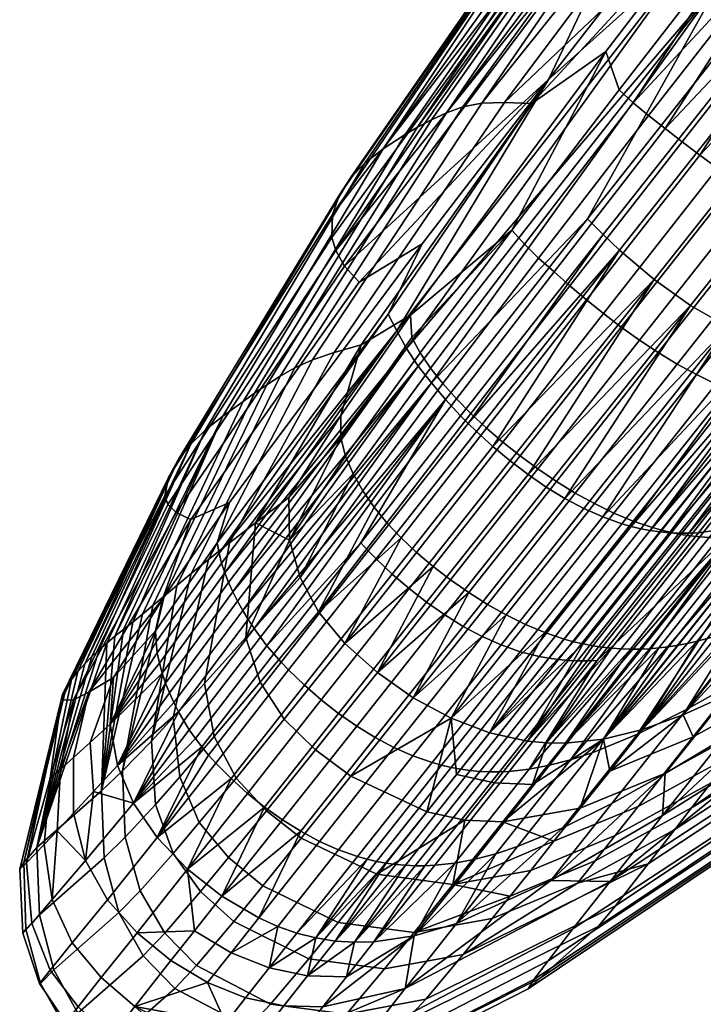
# Model space of a CAD drawing. Header units: millimetres. Extents: x -735 to 735, y -989 to 989.
# Tile 242 of 256: x -338 to -314, y 66 to 101. Entities that reach past the tile are written whole.
import ezdxf

# ---------------------------------------------------------------- set-up
doc = ezdxf.new("R2010")
doc.units = ezdxf.units.MM
doc.layers.add('sedak', color=7, linetype='Continuous')

msp = doc.modelspace()

# ---------------------------------------------------------------- meshes
at = {"layer": 'sedak'}
mesh = msp.add_polyface(dxfattribs=at)
corners = [(-302.883, 105.138, 1006.019), (-308.113, 98.551, 1007.747), (-309.425, 99.495, 1008.564), (-310.68, 100.553, 1009.799), (-299.772, 114.316, 1006.439), (-311.278, 101.111, 1010.582), (-311.853, 101.683, 1011.485), (-300.965, 115.448, 1008.16), (-316.595, 93.08, 1012.013), (-315.349, 92.026, 1010.85), (-314.04, 91.087, 1010.07), (-317.184, 93.638, 1012.755), (-312.398, 95.559, 1194.889), (-311.722, 95.101, 1195.378), (-306.337, 101.924, 1195.731), (-307.708, 102.833, 1194.513), (-313.06, 96.029, 1194.312), (-311.035, 94.664, 1195.783), (-310.341, 94.253, 1196.109), (-304.942, 101.085, 1196.541), (-298.876, 108.763, 1196.44), (-300.274, 109.604, 1195.591), (-301.658, 110.512, 1194.3), (-315.2, 89.391, 1194.837), (-314.514, 88.974, 1195.135), (-315.874, 89.837, 1194.471), (-316.532, 90.307, 1194.034), (-314.949, 97.46, 1191.641), (-314.335, 96.985, 1192.707), (-309.032, 103.762, 1192.757), (-310.296, 104.667, 1190.347), (-315.547, 97.926, 1190.401), (-313.705, 96.506, 1193.599), (-303.007, 111.436, 1192.471), (-304.303, 112.325, 1190.012), (-316.103, 98.394, 1188.982), (-311.459, 105.51, 1187.225), (-305.526, 113.129, 1186.845), (-315.161, 107.584, 1027.355), (-308.044, 113.492, 1017.491), (-313.914, 105.978, 1019.289)]
mesh.append_faces([[corners[k] for k in face] for face in [(0, 1, 2, 2), (2, 3, 4, 4), (0, 2, 4, 4), (5, 6, 7, 7), (4, 3, 5, 5), (7, 4, 5, 5), (8, 3, 2, 9), (9, 2, 1, 10), (11, 5, 3, 8), (12, 13, 14, 14), (15, 16, 12, 12), (14, 15, 12, 12), (17, 18, 19, 19), (14, 13, 17, 17), (19, 14, 17, 17), (14, 19, 20, 21), (15, 14, 21, 22), (23, 24, 18, 17), (25, 23, 17, 13), (26, 25, 13, 12), (27, 28, 29, 29), (30, 31, 27, 27), (29, 30, 27, 27), (32, 16, 15, 15), (29, 28, 32, 32), (15, 29, 32, 32), (29, 15, 22, 33), (30, 29, 33, 34), (35, 31, 30, 30), (30, 36, 35, 35), (36, 30, 34, 37), (38, 39, 40, 40)]])
mesh = msp.add_polyface(dxfattribs=at)
corners = [(-317.744, 94.211, 1013.623), (-311.853, 101.683, 1011.485), (-311.278, 101.111, 1010.582), (-317.184, 93.638, 1012.755), (-323.368, 88.295, 1016.795), (-323.845, 88.901, 1017.859), (-312.92, 102.841, 1013.656), (-324.264, 89.53, 1019.042), (-324.614, 90.169, 1020.344), (-313.854, 103.981, 1016.327), (-319.152, 99.232, 1021.043), (-313.914, 105.978, 1019.289), (-324.927, 90.776, 1021.777), (-323.711, 93.306, 1022.737), (-317.169, 90.795, 1193.525), (-316.532, 90.307, 1194.034), (-312.398, 95.559, 1194.889), (-313.06, 96.029, 1194.312), (-317.784, 91.292, 1192.89), (-313.705, 96.506, 1193.599), (-318.38, 91.793, 1192.079), (-314.335, 96.985, 1192.707), (-318.955, 92.295, 1191.099), (-314.949, 97.46, 1191.641), (-319.51, 92.794, 1189.952), (-315.547, 97.926, 1190.401), (-311.459, 105.51, 1187.225), (-316.609, 98.854, 1187.372), (-316.103, 98.394, 1188.982), (-323.774, 89.379, 1186.417), (-323.4, 88.824, 1187.739), (-320.019, 93.299, 1188.633), (-320.469, 93.799, 1187.127), (-317.084, 100.242, 1183.54), (-324.075, 89.937, 1184.913), (-312.493, 106.242, 1183.311), (-324.129, 90.733, 1183.243), (-326.812, 93.063, 1036.007), (-326.961, 93.541, 1041.181), (-315.767, 108.902, 1037.435), (-315.161, 107.584, 1027.355), (-326.505, 92.501, 1031.261), (-326.939, 94.361, 1052.942), (-326.681, 95.073, 1066.365), (-315.823, 110.728, 1063.065), (-326.286, 95.681, 1081.13), (-325.766, 96.218, 1096.857), (-314.998, 111.985, 1094.436), (-325.114, 96.725, 1113.137), (-324.321, 97.241, 1129.559), (-313.415, 113.01, 1128.006), (-323.868, 97.512, 1137.687), (-323.372, 97.779, 1145.642), (-312.321, 113.478, 1144.328), (-322.83, 98.028, 1153.306), (-322.236, 98.241, 1160.546), (-310.984, 113.753, 1159.433), (-321.55, 98.377, 1167.266), (-320.739, 98.401, 1173.464), (-309.335, 113.643, 1172.559), (-331.508, 86.602, 1098.418), (-332.04, 86.093, 1082.996), (-330.155, 87.631, 1130.565), (-330.884, 87.099, 1114.388), (-329.305, 88.225, 1146.499), (-329.748, 87.921, 1138.612), (-328.291, 88.839, 1161.216), (-328.82, 88.533, 1154.085), (-326.872, 89.397, 1173.714), (-327.66, 89.127, 1167.757), (-325.899, 89.666, 1178.922), (-319.753, 98.368, 1178.958), (-325.975, 91.93, 1027.016)]
mesh.append_faces([[corners[k] for k in face] for face in [(0, 1, 2, 3), (4, 5, 6, 6), (6, 1, 0, 0), (0, 4, 6, 6), (7, 8, 9, 9), (6, 5, 7, 7), (9, 6, 7, 7), (9, 10, 11, 11), (10, 9, 8, 8), (10, 12, 13, 13), (8, 12, 10, 10), (14, 15, 16, 17), (18, 14, 17, 19), (20, 18, 19, 21), (22, 20, 21, 23), (24, 22, 23, 25), (26, 27, 28, 28), (29, 30, 31, 32), (31, 24, 25, 28), (32, 31, 28, 27), (33, 32, 27, 27), (34, 29, 32, 32), (27, 26, 35, 33), (34, 32, 36, 36), (36, 32, 33, 33), (37, 38, 39, 39), (40, 41, 37, 37), (39, 40, 37, 37), (42, 43, 44, 44), (39, 38, 42, 42), (44, 39, 42, 42), (45, 46, 47, 47), (44, 43, 45, 45), (47, 44, 45, 45), (48, 49, 50, 50), (47, 46, 48, 48), (50, 47, 48, 48), (51, 52, 53, 53), (50, 49, 51, 51), (53, 50, 51, 51), (54, 55, 56, 56), (53, 52, 54, 54), (56, 53, 54, 54), (57, 58, 59, 59), (56, 55, 57, 57), (59, 56, 57, 57), (60, 46, 45, 61), (62, 49, 48, 63), (63, 48, 46, 60), (64, 52, 51, 65), (65, 51, 49, 62), (66, 55, 54, 67), (67, 54, 52, 64), (68, 58, 57, 69), (69, 57, 55, 66), (70, 71, 58, 68), (72, 10, 13, 13), (40, 11, 10, 10), (10, 41, 40, 40), (41, 10, 72, 72), (71, 70, 36, 33), (35, 59, 58, 58), (71, 35, 58, 58), (71, 33, 35, 35)]])
mesh = msp.add_polyface(dxfattribs=at)
corners = [(-318.563, 84.134, 1012.428), (-319.233, 84.544, 1012.659), (-314.04, 91.087, 1010.07), (-312.69, 90.313, 1009.664), (-308.113, 98.551, 1007.747), (-306.768, 97.771, 1007.327), (-304.942, 101.085, 1196.541), (-310.341, 94.253, 1196.109), (-309.644, 93.876, 1196.362), (-318.187, 84.326, 1193.478), (-317.497, 83.945, 1193.697), (-313.82, 88.594, 1195.371), (-314.514, 88.974, 1195.135), (-316.801, 83.607, 1193.862), (-313.123, 88.256, 1195.546), (-308.944, 93.539, 1196.548), (-312.298, 83.104, 1014.089), (-313.744, 82.894, 1013.168), (-308.57, 89.408, 1010.569), (-299.783, 97.388, 1010.423), (-310.775, 83.547, 1015.283), (-314.795, 82.896, 1012.67), (-315.141, 82.929, 1012.543), (-309.958, 89.455, 1009.932), (-309.269, 89.401, 1010.211), (-314.097, 82.879, 1012.983), (-314.447, 82.88, 1012.817), (-316.172, 83.123, 1012.285), (-316.516, 83.221, 1012.241), (-311.325, 89.756, 1009.622), (-310.643, 89.573, 1009.734), (-305.41, 97.203, 1007.285), (-304.733, 97.014, 1007.398), (-315.485, 82.978, 1012.436), (-315.829, 83.042, 1012.35), (-317.885, 83.772, 1012.281), (-317.201, 83.466, 1012.218), (-309.917, 83.188, 1192.458), (-309.201, 83.423, 1191.935), (-305.545, 88.048, 1193.569), (-306.256, 87.816, 1194.109), (-310.62, 82.997, 1192.899), (-310.27, 83.087, 1192.688), (-306.606, 87.717, 1194.347), (-306.955, 87.629, 1194.563), (-311.313, 82.854, 1193.261), (-310.968, 82.919, 1193.089), (-307.302, 87.553, 1194.76), (-307.646, 87.489, 1194.937), (-312, 82.759, 1193.549), (-311.657, 82.8, 1193.414), (-307.988, 87.437, 1195.094), (-308.33, 87.397, 1195.233), (-309.687, 87.366, 1195.616), (-309.349, 87.354, 1195.545), (-305.18, 92.625, 1196.554), (-305.517, 92.639, 1196.626), (-310.026, 87.392, 1195.671), (-305.854, 92.666, 1196.682), (-310.365, 87.431, 1195.711), (-306.192, 92.707, 1196.722), (-314.724, 82.905, 1194.053), (-314.382, 82.838, 1194.041), (-310.705, 87.484, 1195.736), (-311.046, 87.552, 1195.748), (-314.041, 82.786, 1194.015), (-306.531, 92.762, 1196.747), (-306.872, 92.83, 1196.759), (-315.411, 83.082, 1194.038), (-315.066, 82.986, 1194.052), (-311.389, 87.633, 1195.746), (-311.732, 87.729, 1195.731), (-307.213, 92.913, 1196.756), (-307.556, 93.011, 1196.741), (-316.104, 83.317, 1193.975), (-312.426, 87.966, 1195.665), (-308.248, 93.249, 1196.672)]
mesh.append_faces([[corners[k] for k in face] for face in [(0, 1, 2, 2), (2, 3, 0, 0), (2, 4, 5, 3), (6, 7, 8, 8), (9, 10, 11, 12), (10, 13, 14, 11), (11, 14, 15, 8), (12, 11, 8, 7), (16, 17, 18, 18), (19, 20, 16, 16), (21, 22, 23, 23), (23, 24, 21, 21), (25, 26, 24, 24), (24, 18, 25, 25), (27, 28, 29, 29), (29, 30, 27, 27), (29, 31, 32, 30), (33, 34, 30, 30), (30, 23, 33, 33), (3, 35, 0, 0), (3, 5, 31, 29), (36, 35, 3, 3), (3, 29, 36, 36), (37, 38, 39, 40), (41, 42, 43, 44), (42, 37, 40, 43), (45, 46, 47, 48), (46, 41, 44, 47), (49, 50, 51, 52), (50, 45, 48, 51), (53, 54, 55, 56), (57, 53, 56, 58), (59, 57, 58, 60), (61, 62, 63, 64), (62, 65, 59, 63), (63, 59, 60, 66), (64, 63, 66, 67), (68, 69, 70, 71), (69, 61, 64, 70), (70, 64, 67, 72), (71, 70, 72, 73), (13, 74, 75, 14), (74, 68, 71, 75), (75, 71, 73, 76), (14, 75, 76, 15)]])
mesh = msp.add_polyface(dxfattribs=at)
corners = [(-330.646, 82.529, 1173.351), (-331.549, 77.466, 1175.414), (-330.053, 79.119, 1180.542), (-329.712, 83.248, 1177.884), (-332.672, 76.233, 1169.462), (-331.408, 81.929, 1167.996), (-328.488, 82.632, 1183.271), (-329.54, 77.506, 1181.448), (-327.435, 80.044, 1185.654), (-328.104, 81.279, 1184.59), (-328.508, 84.161, 1181.574), (-325.915, 82.535, 1017.221), (-329.048, 78.527, 1019.722), (-329.296, 78.826, 1020.029), (-323.368, 88.295, 1016.795), (-329.969, 79.766, 1021.105), (-330.169, 80.092, 1021.513), (-322.86, 87.697, 1015.858), (-329.532, 79.132, 1020.363), (-329.756, 79.445, 1020.722), (-333.247, 78.573, 1025.892), (-330.932, 81.806, 1023.902), (-330.819, 81.454, 1023.377), (-333.174, 78.197, 1025.485), (-330.686, 81.106, 1022.876), (-333.075, 77.831, 1025.096), (-324.614, 90.169, 1020.344), (-324.264, 89.53, 1019.042), (-323.845, 88.901, 1017.859), (-330.357, 80.426, 1021.944), (-330.531, 80.764, 1022.399), (-332.955, 77.473, 1024.722), (-332.814, 77.122, 1024.365), (-331.022, 82.164, 1024.452), (-331.089, 82.528, 1025.026), (-324.927, 90.776, 1021.777), (-333.313, 79.361, 1026.757), (-333.294, 78.961, 1026.316), (-330.644, 83.986, 1025.957), (-323.711, 93.306, 1022.737), (-333.062, 80.499, 1027.538), (-326.637, 86.318, 1183.97), (-326.463, 85.653, 1185.174), (-326.193, 85.021, 1186.229), (-332.573, 83.62, 1033.836), (-326.505, 92.501, 1031.261), (-325.975, 91.93, 1027.016), (-332.036, 83.375, 1029.742), (-332.979, 84.228, 1043.513), (-326.961, 93.541, 1041.181), (-326.812, 93.063, 1036.007), (-332.873, 83.917, 1038.448), (-332.49, 85.528, 1068.46), (-326.681, 95.073, 1066.365), (-326.939, 94.361, 1052.942), (-332.844, 84.885, 1055.156), (-332.04, 86.093, 1082.996), (-326.286, 95.681, 1081.13), (-336.266, 76.881, 1036.015), (-335.71, 77.153, 1032.342), (-336.706, 76.865, 1045.167), (-336.664, 77.062, 1050.691), (-334.824, 77.685, 1029.189), (-336.532, 77.319, 1056.734), (-336.337, 77.608, 1063.204), (-335.864, 78.175, 1077.101), (-331.508, 86.602, 1098.418), (-335.346, 78.679, 1091.944), (-335.067, 78.921, 1099.634), (-336.107, 77.9, 1070.015), (-335.61, 78.433, 1084.422), (-334.773, 79.164, 1107.458), (-330.155, 87.631, 1130.565), (-330.884, 87.099, 1114.388), (-334.133, 79.678, 1123.375), (-333.783, 79.962, 1131.399), (-329.748, 87.921, 1138.612), (-333.41, 80.271, 1139.403), (-334.462, 79.414, 1115.383), (-328.82, 88.533, 1154.085), (-329.305, 88.225, 1146.499), (-333.001, 80.615, 1147.25), (-332.544, 80.998, 1154.766), (-328.291, 88.839, 1161.216), (-332.027, 81.428, 1161.77), (-326.872, 89.397, 1173.714), (-327.66, 89.127, 1167.757), (-326.633, 87.125, 1182.627), (-325.899, 89.666, 1178.922)]
mesh.append_faces([[corners[k] for k in face] for face in [(0, 1, 2, 3), (4, 1, 0, 5), (6, 3, 2, 2), (2, 7, 8, 9), (2, 9, 6, 6), (3, 6, 10, 10), (11, 12, 13, 13), (14, 15, 16, 16), (17, 18, 19, 19), (20, 21, 22, 23), (23, 22, 24, 25), (22, 21, 26, 26), (27, 24, 22, 22), (26, 27, 22, 22), (28, 29, 30, 30), (25, 24, 30, 31), (31, 30, 29, 32), (33, 34, 35, 35), (26, 21, 33, 33), (35, 26, 33, 33), (36, 34, 33, 37), (37, 33, 21, 20), (35, 34, 38, 39), (40, 38, 34, 36), (10, 6, 41, 41), (42, 41, 6, 6), (9, 43, 6, 6), (44, 45, 46, 47), (48, 49, 50, 51), (51, 50, 45, 44), (52, 53, 54, 55), (55, 54, 49, 48), (56, 57, 53, 52), (39, 38, 47, 46), (58, 51, 44, 44), (44, 47, 59, 58), (47, 38, 40, 40), (58, 60, 48, 51), (55, 48, 60, 61), (62, 59, 40, 40), (59, 47, 40, 40), (55, 61, 63, 63), (64, 55, 63, 63), (65, 56, 52, 52), (55, 64, 52, 52), (66, 56, 67, 68), (64, 69, 52, 52), (52, 69, 65, 65), (56, 70, 67, 67), (56, 65, 70, 70), (71, 66, 68, 68), (72, 73, 74, 75), (76, 72, 75, 77), (78, 74, 73, 73), (79, 80, 81, 82), (71, 78, 73, 73), (80, 76, 77, 81), (83, 79, 82, 84), (85, 86, 5, 0), (87, 88, 3, 3), (88, 85, 0, 3), (86, 83, 84, 5), (87, 3, 10, 10), (71, 73, 66, 66)]])
mesh = msp.add_polyface(dxfattribs=at)
corners = [(-321.155, 86.007, 1013.841), (-321.753, 86.549, 1014.393), (-316.595, 93.08, 1012.013), (-315.349, 92.026, 1010.85), (-320.533, 85.487, 1013.367), (-319.891, 84.998, 1012.973), (-314.04, 91.087, 1010.07), (-319.233, 84.544, 1012.659), (-322.86, 87.697, 1015.858), (-317.744, 94.211, 1013.623), (-317.184, 93.638, 1012.755), (-322.322, 87.113, 1015.055), (-322.042, 86.828, 1014.706), (-323.368, 88.295, 1016.795), (-325.915, 82.535, 1017.221), (-330.531, 80.764, 1022.399), (-330.686, 81.106, 1022.876), (-324.264, 89.53, 1019.042), (-323.845, 88.901, 1017.859), (-319.532, 85.194, 1192.868), (-318.867, 84.745, 1193.202), (-315.2, 89.391, 1194.837), (-315.874, 89.837, 1194.471), (-318.187, 84.326, 1193.478), (-314.514, 88.974, 1195.135), (-320.8, 86.161, 1192.016), (-320.178, 85.668, 1192.473), (-316.532, 90.307, 1194.034), (-317.169, 90.795, 1193.525), (-325.436, 83.821, 1187.953), (-324.975, 83.254, 1188.646), (-321.948, 87.191, 1190.745), (-322.472, 87.726, 1189.89), (-325.845, 84.412, 1187.149), (-322.961, 88.272, 1188.891), (-324.466, 82.708, 1189.231), (-321.391, 86.669, 1191.454), (-317.784, 91.292, 1192.89), (-318.38, 91.793, 1192.079), (-318.955, 92.295, 1191.099), (-319.51, 92.794, 1189.952), (-326.637, 86.318, 1183.97), (-326.463, 85.653, 1185.174), (-323.774, 89.379, 1186.417), (-324.075, 89.937, 1184.913), (-326.193, 85.021, 1186.229), (-323.4, 88.824, 1187.739), (-320.019, 93.299, 1188.633), (-324.129, 90.733, 1183.243), (-326.633, 87.125, 1182.627), (-328.488, 82.632, 1183.271), (-328.508, 84.161, 1181.574), (-325.899, 89.666, 1178.922)]
mesh.append_faces([[corners[k] for k in face] for face in [(0, 1, 2, 2), (3, 4, 0, 0), (2, 3, 0, 0), (5, 4, 3, 3), (6, 7, 5, 5), (3, 6, 5, 5), (8, 9, 10, 11), (12, 11, 10, 10), (2, 1, 12, 12), (10, 2, 12, 12), (9, 8, 13, 13), (8, 11, 14, 14), (15, 16, 17, 17), (17, 18, 15, 15), (19, 20, 21, 22), (20, 23, 24, 21), (25, 26, 27, 28), (26, 19, 22, 27), (29, 30, 31, 32), (33, 29, 32, 34), (30, 35, 36, 31), (31, 36, 37, 38), (36, 25, 28, 37), (34, 32, 39, 40), (32, 31, 38, 39), (41, 42, 43, 44), (45, 33, 34, 46), (42, 45, 46, 43), (46, 34, 40, 47), (48, 49, 41, 44), (50, 45, 42, 42), (49, 51, 41, 41), (48, 52, 49, 49)]])
mesh = msp.add_polyface(dxfattribs=at)
corners = [(-309.269, 89.401, 1010.211), (-314.447, 82.88, 1012.817), (-314.795, 82.896, 1012.67), (-308.57, 89.408, 1010.569), (-313.744, 82.894, 1013.168), (-314.097, 82.879, 1012.983), (-310.643, 89.573, 1009.734), (-315.829, 83.042, 1012.35), (-316.172, 83.123, 1012.285), (-309.958, 89.455, 1009.932), (-315.141, 82.929, 1012.543), (-315.485, 82.978, 1012.436), (-311.325, 89.756, 1009.622), (-316.516, 83.221, 1012.241), (-317.201, 83.466, 1012.218), (-315.95, 75.644, 1021.568), (-317.585, 74.969, 1020.208), (-310.775, 83.547, 1015.283), (-307.394, 85.082, 1018.389), (-314.184, 76.528, 1023.139), (-317.397, 78.293, 1015.54), (-312.298, 83.104, 1014.089), (-319.851, 74.377, 1018.615), (-318.362, 74.714, 1019.615), (-319.116, 74.517, 1019.083), (-318.798, 78.323, 1014.932), (-318.451, 78.292, 1015.055), (-318.103, 78.277, 1015.198), (-317.751, 78.277, 1015.36), (-319.832, 78.515, 1014.68), (-319.488, 78.435, 1014.744), (-319.144, 78.371, 1014.828), (-314.142, 78.911, 1190.622), (-313.792, 78.99, 1190.44), (-310.62, 82.997, 1192.899), (-310.968, 82.919, 1193.089), (-314.488, 78.844, 1190.786), (-311.313, 82.854, 1193.261), (-315.519, 78.718, 1191.176), (-315.177, 78.748, 1191.063), (-312, 82.759, 1193.549), (-312.341, 82.73, 1193.667), (-315.86, 78.702, 1191.274), (-312.682, 82.715, 1193.768), (-314.833, 78.79, 1190.933), (-311.657, 82.8, 1193.414), (-316.881, 78.733, 1191.475), (-316.541, 78.709, 1191.423), (-313.361, 82.723, 1193.922), (-313.701, 82.748, 1193.976), (-317.221, 78.771, 1191.514), (-314.041, 82.786, 1194.015), (-316.201, 78.699, 1191.356), (-313.022, 82.712, 1193.853), (-310.026, 87.392, 1195.671), (-310.365, 87.431, 1195.711), (-318.247, 78.971, 1191.551), (-317.904, 78.89, 1191.551), (-314.724, 82.905, 1194.053), (-315.066, 82.986, 1194.052), (-318.591, 79.066, 1191.539), (-315.411, 83.082, 1194.038), (-317.562, 78.823, 1191.539), (-314.382, 82.838, 1194.041), (-319.285, 79.302, 1191.48), (-316.104, 83.317, 1193.975), (-319.98, 79.593, 1191.375), (-316.801, 83.607, 1193.862), (-314.302, 76.332, 1185.661), (-310.883, 80.028, 1188.272), (-311.634, 79.704, 1188.939), (-312.368, 79.421, 1189.52), (-315.762, 75.805, 1186.672), (-313.086, 79.183, 1190.019), (-313.44, 79.08, 1190.239), (-317.169, 75.463, 1187.393), (-319.906, 75.387, 1188.084)]
mesh.append_faces([[corners[k] for k in face] for face in [(0, 1, 2, 2), (3, 4, 5, 5), (6, 7, 8, 8), (9, 10, 11, 11), (12, 13, 14, 14), (15, 16, 17, 17), (18, 19, 15, 15), (17, 18, 15, 15), (20, 4, 21, 21), (22, 20, 21, 21), (23, 24, 21, 21), (21, 17, 23, 23), (25, 10, 2, 26), (26, 2, 1, 27), (27, 1, 5, 28), (28, 5, 4, 20), (29, 8, 7, 30), (30, 7, 11, 31), (31, 11, 10, 25), (32, 33, 34, 35), (36, 32, 35, 37), (38, 39, 40, 41), (42, 38, 41, 43), (44, 36, 37, 45), (39, 44, 45, 40), (46, 47, 48, 49), (50, 46, 49, 51), (52, 42, 43, 53), (47, 52, 53, 48), (51, 49, 54, 55), (56, 57, 58, 59), (60, 56, 59, 61), (62, 50, 51, 63), (57, 62, 63, 58), (64, 60, 61, 65), (66, 64, 65, 67), (68, 69, 70, 70), (68, 70, 71, 71), (72, 73, 74, 74), (72, 74, 33, 33), (72, 71, 73, 73), (32, 75, 33, 33), (75, 32, 36, 36), (76, 46, 50, 50), (76, 50, 62, 62)]])
mesh = msp.add_polyface(dxfattribs=at)
corners = [(-328.516, 77.952, 1019.186), (-325.367, 81.961, 1016.623), (-324.786, 81.409, 1016.124), (-327.944, 77.402, 1018.731), (-321.753, 86.549, 1014.393), (-321.155, 86.007, 1013.841), (-320.533, 85.487, 1013.367), (-324.177, 80.884, 1015.691), (-327.342, 76.878, 1018.333), (-319.891, 84.998, 1012.973), (-323.544, 80.39, 1015.326), (-319.233, 84.544, 1012.659), (-322.892, 79.934, 1015.034), (-329.296, 78.826, 1020.029), (-329.532, 79.132, 1020.363), (-322.86, 87.697, 1015.858), (-325.915, 82.535, 1017.221), (-329.048, 78.527, 1019.722), (-325.646, 82.245, 1016.905), (-328.788, 78.235, 1019.44), (-322.322, 87.113, 1015.055), (-322.042, 86.828, 1014.706), (-330.169, 80.092, 1021.513), (-330.357, 80.426, 1021.944), (-323.845, 88.901, 1017.859), (-323.368, 88.295, 1016.795), (-329.756, 79.445, 1020.722), (-329.969, 79.766, 1021.105), (-323.31, 81.679, 1190.116), (-322.682, 81.196, 1190.468), (-319.532, 85.194, 1192.868), (-320.178, 85.668, 1192.473), (-323.908, 82.185, 1189.712), (-320.8, 86.161, 1192.016), (-322.029, 80.74, 1190.769), (-321.357, 80.316, 1191.02), (-318.187, 84.326, 1193.478), (-318.867, 84.745, 1193.202), (-324.466, 82.708, 1189.231), (-321.391, 86.669, 1191.454), (-324.027, 76.947, 1187.642), (-325.32, 77.857, 1187.152), (-326.488, 78.901, 1186.497), (-327.435, 80.044, 1185.654), (-324.975, 83.254, 1188.646), (-325.436, 83.821, 1187.953), (-328.104, 81.279, 1184.59), (-325.845, 84.412, 1187.149), (-326.193, 85.021, 1186.229)]
mesh.append_faces([[corners[k] for k in face] for face in [(0, 1, 2, 3), (1, 4, 5, 2), (2, 5, 6, 7), (3, 2, 7, 8), (7, 6, 9, 10), (10, 9, 11, 12), (13, 14, 15, 15), (16, 13, 15, 15), (17, 16, 18, 19), (16, 20, 21, 18), (18, 21, 4, 1), (19, 18, 1, 0), (22, 23, 24, 24), (24, 25, 22, 22), (26, 27, 25, 25), (25, 15, 26, 26), (28, 29, 30, 31), (32, 28, 31, 33), (34, 35, 36, 37), (29, 34, 37, 30), (38, 32, 33, 39), (40, 35, 34, 34), (41, 34, 29, 29), (41, 29, 28, 28), (41, 28, 42, 42), (32, 42, 28, 28), (38, 42, 32, 32), (43, 38, 44, 44), (43, 44, 45, 45), (46, 43, 45, 47), (48, 46, 47, 47), (42, 38, 43, 43)]])
mesh = msp.add_polyface(dxfattribs=at)
corners = [(-309.6, 73.498, 1053.584), (-309.176, 74.067, 1049.673), (-303.232, 78.833, 1051.659), (-303.458, 78.489, 1055.106), (-309.689, 73.296, 1062.757), (-303.382, 78.478, 1063.516), (-315.561, 70.961, 1160.364), (-316.735, 69.455, 1146.649), (-307.291, 75.776, 1144.036), (-306.669, 76.837, 1154.853), (-314.6, 72.203, 1166.485), (-306.024, 77.813, 1159.435), (-313.996, 72.983, 1169.315), (-304.999, 79.277, 1163.467), (-313.299, 73.882, 1171.972), (-312.5, 74.91, 1174.443), (-303.56, 81.263, 1166.891), (-311.591, 76.077, 1176.714), (-305.27, 79.078, 1039.945), (-307.081, 76.775, 1042.854), (-310.304, 75.701, 1036.151), (-305.597, 81.211, 1175.448), (-310.562, 77.394, 1178.773), (-313.945, 75.539, 1182.323), (-309.407, 78.871, 1180.606), (-312.77, 77.027, 1184.333), (-312.839, 75.49, 1029.456), (-310.148, 78.881, 1026.821), (-307.842, 80.318, 1028.88), (-310.534, 76.926, 1031.422), (-305.394, 81.884, 1031.031), (-308.089, 78.492, 1033.469), (-312.259, 77.611, 1024.898), (-314.184, 76.528, 1023.139), (-307.394, 85.082, 1018.389), (-303.385, 87.402, 1022.286), (-305.578, 80.141, 1035.539), (-315.048, 72.704, 1032.389), (-309.32, 80.795, 1186.662), (-308.502, 81.234, 1185.712), (-305.363, 85.216, 1187.928), (-306.174, 84.782, 1188.93), (-310.113, 80.393, 1187.514), (-306.961, 84.384, 1189.827), (-307.658, 81.709, 1184.658), (-304.526, 85.685, 1186.818), (-312.368, 79.421, 1189.52), (-311.634, 79.704, 1188.939), (-308.472, 83.703, 1191.326), (-309.201, 83.423, 1191.935), (-313.086, 79.183, 1190.019), (-309.917, 83.188, 1192.458), (-310.883, 80.028, 1188.272), (-307.726, 84.023, 1190.624), (-313.44, 79.08, 1190.239), (-310.27, 83.087, 1192.688), (-313.792, 78.99, 1190.44), (-310.62, 82.997, 1192.899), (-312.682, 82.715, 1193.768), (-312.341, 82.73, 1193.667), (-308.67, 87.37, 1195.354), (-309.009, 87.355, 1195.458), (-312, 82.759, 1193.549), (-308.33, 87.397, 1195.233), (-313.361, 82.723, 1193.922), (-313.022, 82.712, 1193.853), (-309.349, 87.354, 1195.545), (-309.687, 87.366, 1195.616), (-313.701, 82.748, 1193.976), (-310.026, 87.392, 1195.671), (-304.947, 83.319, 1180.869), (-306.784, 82.216, 1183.499)]
mesh.append_faces([[corners[k] for k in face] for face in [(0, 1, 2, 3), (4, 0, 3, 5), (6, 7, 8, 9), (10, 6, 9, 11), (12, 10, 11, 11), (13, 14, 12, 12), (11, 13, 12, 12), (15, 14, 13, 13), (16, 17, 15, 15), (13, 16, 15, 15), (18, 19, 20, 20), (21, 22, 17, 17), (23, 22, 24, 25), (22, 21, 24, 24), (16, 21, 17, 17), (26, 27, 28, 29), (29, 28, 30, 31), (32, 33, 34, 34), (35, 27, 32, 32), (34, 35, 32, 32), (20, 31, 36, 36), (20, 29, 31, 31), (18, 20, 36, 36), (20, 37, 29, 29), (38, 39, 40, 41), (42, 38, 41, 43), (39, 44, 45, 40), (46, 47, 48, 49), (50, 46, 49, 51), (52, 42, 43, 53), (47, 52, 53, 48), (54, 50, 51, 55), (56, 54, 55, 57), (58, 59, 60, 61), (59, 62, 63, 60), (64, 65, 66, 67), (65, 58, 61, 66), (68, 64, 67, 69), (24, 21, 70, 71), (24, 71, 44, 44), (25, 39, 38, 38), (25, 38, 42, 42), (24, 44, 39, 39), (25, 42, 52, 52), (24, 39, 25, 25)]])
mesh = msp.add_polyface(dxfattribs=at)
corners = [(-326.275, 74.123, 1183.116), (-323.535, 72.84, 1183.527), (-322.662, 76.211, 1187.963), (-324.027, 76.947, 1187.642), (-328.741, 72.55, 1020.777), (-326.064, 75.931, 1017.722), (-325.399, 75.52, 1017.517), (-328.08, 72.138, 1020.586), (-322.892, 79.934, 1015.034), (-322.225, 79.521, 1014.816), (-319.233, 84.544, 1012.659), (-318.563, 84.134, 1012.428), (-320.673, 79.933, 1191.222), (-319.98, 79.593, 1191.375), (-316.801, 83.607, 1193.862), (-317.497, 83.945, 1193.697), (-321.357, 80.316, 1191.02), (-318.187, 84.326, 1193.478), (-322.467, 74.183, 1185.949), (-322.166, 72.544, 1183.494), (-321.098, 73.887, 1185.919), (-318.01, 72.971, 1182.19), (-317.169, 75.463, 1187.393), (-320.802, 72.477, 1183.277), (-319.734, 73.819, 1185.695), (-318.543, 75.318, 1187.854), (-319.225, 75.325, 1187.996), (-319.906, 75.387, 1188.084), (-321.275, 75.683, 1188.112), (-319.851, 74.377, 1018.615), (-320.569, 74.298, 1018.215), (-317.397, 78.293, 1015.54), (-321.972, 74.326, 1017.628), (-318.798, 78.323, 1014.932), (-318.451, 78.292, 1015.055), (-321.624, 74.295, 1017.747), (-318.103, 78.277, 1015.198), (-321.274, 74.28, 1017.885), (-317.751, 78.277, 1015.36), (-320.923, 74.281, 1018.041), (-323.35, 74.612, 1017.346), (-320.176, 78.611, 1014.638), (-319.832, 78.515, 1014.68), (-323.006, 74.516, 1017.387), (-316.516, 83.221, 1012.241), (-316.172, 83.123, 1012.285), (-319.488, 78.435, 1014.744), (-322.662, 74.436, 1017.448), (-319.144, 78.371, 1014.828), (-322.317, 74.373, 1017.528), (-324.722, 75.159, 1017.384), (-327.405, 71.776, 1020.461), (-317.885, 83.772, 1012.281), (-321.547, 79.16, 1014.676), (-320.863, 78.855, 1014.616), (-324.038, 74.854, 1017.326), (-317.201, 83.466, 1012.218), (-317.904, 78.89, 1191.551), (-318.247, 78.971, 1191.551), (-318.591, 79.066, 1191.539), (-319.285, 79.302, 1191.48), (-317.562, 78.823, 1191.539), (-316.881, 78.733, 1191.475), (-316.201, 78.699, 1191.356)]
mesh.append_faces([[corners[k] for k in face] for face in [(0, 1, 2, 2), (0, 2, 3, 3), (4, 5, 6, 7), (5, 8, 9, 6), (8, 10, 11, 9), (12, 13, 14, 15), (16, 12, 15, 17), (2, 13, 12, 12), (16, 3, 12, 12), (3, 2, 12, 12), (18, 1, 19, 20), (21, 22, 23, 23), (23, 22, 24, 24), (24, 22, 25, 25), (24, 25, 26, 26), (20, 24, 26, 27), (18, 2, 1, 1), (18, 20, 27, 28), (18, 28, 2, 2), (29, 30, 31, 31), (32, 33, 34, 35), (35, 34, 36, 37), (37, 36, 38, 39), (39, 38, 31, 30), (40, 41, 42, 43), (41, 44, 45, 42), (43, 42, 46, 47), (47, 46, 48, 49), (49, 48, 33, 32), (7, 6, 50, 51), (9, 11, 52, 53), (6, 9, 53, 50), (50, 53, 54, 55), (53, 52, 56, 54), (54, 56, 44, 41), (55, 54, 41, 40), (28, 57, 58, 58), (28, 58, 59, 59), (2, 60, 13, 13), (28, 59, 60, 60), (27, 61, 57, 57), (26, 62, 27, 27), (27, 57, 28, 28), (2, 28, 60, 60), (25, 63, 26, 26)]])
mesh = msp.add_polyface(dxfattribs=at)
corners = [(-318.275, 68.622, 1040.038), (-316.926, 70.333, 1036.01), (-307.081, 76.775, 1042.854), (-308.349, 75.142, 1046.101), (-319.171, 67.476, 1044.467), (-309.176, 74.067, 1049.673), (-319.688, 66.797, 1049.293), (-309.6, 73.498, 1053.584), (-319.891, 66.457, 1060.112), (-309.689, 73.296, 1062.757), (-319.481, 66.832, 1072.453), (-309.324, 73.618, 1073.996), (-317.364, 68.713, 1131.69), (-307.601, 75.232, 1131.277), (-316.735, 69.455, 1146.649), (-307.291, 75.776, 1144.036), (-315.561, 70.961, 1160.364), (-314.6, 72.203, 1166.485), (-318.106, 70.272, 1168.93), (-317.476, 71.068, 1171.999), (-313.996, 72.983, 1169.315), (-316.752, 71.983, 1174.889), (-313.299, 73.882, 1171.972), (-318.01, 72.971, 1182.19), (-318.957, 71.78, 1179.584), (-315.928, 73.026, 1177.584), (-314.995, 74.208, 1180.068), (-319.795, 70.728, 1176.76), (-312.5, 74.91, 1174.443), (-311.591, 76.077, 1176.714), (-316.948, 74.309, 1184.558), (-313.945, 75.539, 1182.323), (-310.562, 77.394, 1178.773), (-315.048, 72.704, 1032.389), (-310.304, 75.701, 1036.151), (-319.07, 70.367, 1029.09), (-314.302, 76.332, 1185.661), (-312.77, 77.027, 1184.333), (-317.169, 75.463, 1187.393), (-315.762, 75.805, 1186.672), (-320.27, 71.585, 1023.146), (-317.585, 74.969, 1020.208), (-315.95, 75.644, 1021.568), (-318.636, 72.259, 1024.443), (-314.184, 76.528, 1023.139), (-316.871, 73.142, 1025.941), (-312.259, 77.611, 1024.898), (-314.947, 74.223, 1027.62), (-310.148, 78.881, 1026.821), (-312.839, 75.49, 1029.456), (-312.298, 83.104, 1014.089), (-319.116, 74.517, 1019.083), (-319.851, 74.377, 1018.615), (-310.775, 83.547, 1015.283), (-318.362, 74.714, 1019.615), (-310.534, 76.926, 1031.422), (-310.883, 80.028, 1188.272), (-312.368, 79.421, 1189.52), (-313.792, 78.99, 1190.44), (-314.833, 78.79, 1190.933), (-315.177, 78.748, 1191.063), (-318.543, 75.318, 1187.854), (-315.519, 78.718, 1191.176), (-315.86, 78.702, 1191.274), (-316.201, 78.699, 1191.356), (-314.488, 78.844, 1190.786), (-319.225, 75.325, 1187.996), (-316.541, 78.709, 1191.423), (-316.881, 78.733, 1191.475)]
mesh.append_faces([[corners[k] for k in face] for face in [(0, 1, 2, 3), (4, 0, 3, 5), (6, 4, 5, 7), (8, 6, 7, 9), (10, 8, 9, 11), (12, 10, 11, 13), (14, 12, 13, 15), (16, 17, 18, 18), (19, 18, 17, 20), (21, 19, 20, 22), (23, 24, 25, 26), (24, 27, 21, 25), (25, 21, 22, 28), (26, 25, 28, 29), (30, 23, 26, 31), (31, 26, 29, 32), (33, 34, 1, 1), (35, 33, 1, 1), (34, 2, 1, 1), (36, 31, 37, 37), (38, 23, 30, 30), (30, 36, 39, 39), (30, 39, 38, 38), (30, 31, 36, 36), (40, 41, 42, 43), (43, 42, 44, 45), (45, 44, 46, 47), (47, 46, 48, 49), (50, 51, 52, 52), (53, 41, 54, 54), (33, 47, 49, 49), (35, 45, 47, 47), (49, 55, 33, 33), (33, 35, 47, 47), (37, 56, 36, 36), (39, 36, 57, 57), (38, 39, 58, 58), (59, 60, 38, 38), (38, 60, 61, 61), (61, 62, 63, 63), (64, 61, 63, 63), (60, 62, 61, 61), (65, 59, 38, 38), (66, 64, 67, 67), (66, 67, 68, 68)]])
mesh = msp.add_polyface(dxfattribs=at)
corners = [(-336.265, 74.799, 1031.591), (-335.671, 75.336, 1029.757), (-335.541, 73.569, 1028.917), (-336.265, 72.79, 1030.896), (-332.672, 76.233, 1169.462), (-333.462, 75.386, 1162.874), (-333.309, 73.109, 1163.358), (-332.44, 74.096, 1170.07), (-331.549, 77.466, 1175.414), (-331.193, 75.553, 1176.172), (-328.676, 76.18, 1182.15), (-330.412, 74.058, 1176.776), (-329.316, 72.875, 1177.254), (-327.547, 75.068, 1182.696), (-329.54, 77.506, 1181.448), (-330.053, 79.119, 1180.542), (-334.944, 75.995, 1028.072), (-334.676, 74.508, 1027.09), (-334.824, 77.685, 1029.189), (-335.71, 77.153, 1032.342), (-336.741, 74.374, 1033.575), (-338.058, 71.019, 1057.538), (-337.586, 71.55, 1070.984), (-336.337, 77.608, 1063.204), (-336.532, 77.319, 1056.734), (-336.266, 76.881, 1036.015), (-337.112, 74.051, 1035.714), (-336.706, 76.865, 1045.167), (-335.864, 78.175, 1077.101), (-336.107, 77.9, 1070.015), (-335.61, 78.433, 1084.422), (-335.346, 78.679, 1091.944), (-335.067, 78.921, 1099.634), (-335.257, 73.599, 1132.102), (-334.773, 79.164, 1107.458), (-334.462, 79.414, 1115.383), (-334.502, 74.318, 1148.034), (-332.544, 80.998, 1154.766), (-333.001, 80.615, 1147.25), (-331.408, 81.929, 1167.996), (-332.027, 81.428, 1161.77), (-333.41, 80.271, 1139.403), (-333.783, 79.962, 1131.399), (-334.133, 79.678, 1123.375), (-326.275, 74.123, 1183.116), (-324.027, 76.947, 1187.642), (-325.32, 77.857, 1187.152), (-326.488, 78.901, 1186.497), (-327.435, 80.044, 1185.654), (-331.141, 74.595, 1022.107), (-328.516, 77.952, 1019.186), (-327.944, 77.402, 1018.731), (-330.589, 74.036, 1021.699), (-327.342, 76.878, 1018.333), (-330.001, 73.505, 1021.338), (-324.177, 80.884, 1015.691), (-323.544, 80.39, 1015.326), (-326.714, 76.385, 1017.995), (-322.892, 79.934, 1015.034), (-326.064, 75.931, 1017.722), (-329.383, 73.008, 1021.029), (-328.741, 72.55, 1020.777), (-332.094, 75.795, 1023.102), (-329.532, 79.132, 1020.363), (-329.296, 78.826, 1020.029), (-331.877, 75.483, 1022.828), (-329.048, 78.527, 1019.722), (-331.646, 75.18, 1022.571), (-328.788, 78.235, 1019.44), (-331.4, 74.883, 1022.331), (-332.814, 77.122, 1024.365), (-330.357, 80.426, 1021.944), (-330.169, 80.092, 1021.513), (-332.657, 76.777, 1024.024), (-329.969, 79.766, 1021.105), (-332.484, 76.441, 1023.7), (-329.756, 79.445, 1020.722), (-332.297, 76.114, 1023.393), (-333.249, 71.91, 1025.429), (-334.107, 73.155, 1026.214), (-333.075, 77.831, 1025.096), (-332.955, 77.473, 1024.722), (-333.174, 78.197, 1025.485), (-333.247, 78.573, 1025.892), (-333.294, 78.961, 1026.316), (-333.313, 79.361, 1026.757), (-333.062, 80.499, 1027.538), (-322.029, 80.74, 1190.769)]
mesh.append_faces([[corners[k] for k in face] for face in [(0, 1, 2, 3), (4, 5, 6, 7), (8, 4, 7, 9), (10, 11, 12, 13), (14, 9, 11, 10), (15, 8, 9, 14), (16, 17, 2, 1), (18, 16, 1, 1), (19, 18, 1, 0), (19, 0, 20, 20), (21, 22, 23, 24), (25, 20, 26, 26), (20, 25, 19, 19), (27, 25, 26, 26), (22, 28, 29, 29), (22, 30, 28, 28), (29, 23, 22, 22), (31, 30, 22, 22), (31, 22, 32, 32), (33, 34, 32, 32), (35, 34, 33, 33), (36, 5, 37, 38), (5, 4, 39, 40), (33, 36, 41, 42), (22, 33, 32, 32), (33, 43, 35, 35), (42, 43, 33, 33), (40, 37, 5, 5), (38, 41, 36, 36), (13, 44, 45, 46), (46, 47, 10, 13), (14, 10, 47, 48), (49, 50, 51, 52), (52, 51, 53, 54), (53, 55, 56, 57), (57, 56, 58, 59), (54, 53, 57, 60), (60, 57, 59, 61), (62, 63, 64, 65), (65, 64, 66, 67), (67, 66, 68, 69), (69, 68, 50, 49), (70, 71, 72, 73), (73, 72, 74, 75), (75, 74, 76, 77), (77, 76, 63, 62), (78, 67, 69, 69), (79, 65, 67, 67), (65, 79, 62, 62), (62, 79, 77, 77), (75, 77, 79, 79), (17, 73, 75, 75), (17, 70, 73, 73), (17, 80, 81, 81), (16, 82, 80, 80), (81, 70, 17, 17), (83, 82, 16, 16), (17, 16, 80, 80), (84, 83, 16, 16), (84, 16, 85, 85), (18, 85, 16, 16), (86, 85, 18, 18), (17, 75, 79, 79), (45, 87, 46, 46)]])
mesh = msp.add_polyface(dxfattribs=at)
corners = [(-335.271, 66.864, 1033.911), (-333.978, 68.484, 1029.058), (-332.757, 67.479, 1028.628), (-334.062, 65.828, 1033.542), (-336.312, 68.114, 1034.373), (-335.042, 69.673, 1029.611), (-337.032, 69.678, 1034.857), (-335.834, 71.084, 1030.232), (-336.855, 72.157, 1033.027), (-336.265, 72.79, 1030.896), (-337.324, 71.661, 1035.314), (-336.741, 74.374, 1033.575), (-336.265, 74.799, 1031.591), (-337.112, 74.051, 1035.714), (-336.104, 65.814, 1039.247), (-334.909, 64.745, 1038.939), (-337.113, 67.129, 1039.621), (-337.77, 68.821, 1039.97), (-337.955, 71.007, 1040.222), (-336.537, 65.252, 1044.99), (-335.371, 64.138, 1044.759), (-337.494, 66.658, 1045.244), (-338.087, 68.468, 1045.447), (-338.205, 70.778, 1045.533), (-336.589, 65.112, 1057.598), (-335.467, 63.929, 1057.491), (-337.459, 66.658, 1057.671), (-337.98, 68.612, 1057.665), (-338.058, 71.019, 1057.538), (-336.107, 65.584, 1071.363), (-334.985, 64.392, 1071.332), (-336.974, 67.149, 1071.337), (-337.496, 69.125, 1071.221), (-337.586, 71.55, 1070.984), (-333.751, 67.652, 1132.724), (-332.621, 66.469, 1132.818), (-334.628, 69.208, 1132.574), (-335.159, 71.177, 1132.367), (-335.257, 73.599, 1132.102), (-332.976, 68.466, 1148.862), (-331.836, 67.302, 1149.023), (-333.866, 69.991, 1148.643), (-334.406, 71.926, 1148.366), (-334.502, 74.318, 1148.034), (-331.688, 69.972, 1164.098), (-330.493, 68.892, 1164.353), (-332.68, 71.337, 1163.768), (-333.309, 73.109, 1163.358), (-333.462, 75.386, 1162.874), (-330.68, 71.197, 1170.998), (-329.448, 70.172, 1171.316), (-331.735, 72.457, 1170.583), (-332.44, 74.096, 1170.07), (-329.316, 72.875, 1177.254), (-328.062, 71.891, 1177.622), (-330.412, 74.058, 1176.776), (-331.193, 75.553, 1176.172), (-327.547, 75.068, 1182.696), (-326.275, 74.123, 1183.116), (-331.909, 68.55, 1026.371), (-332.155, 70.777, 1024.757), (-330.919, 69.8, 1024.254), (-333.249, 71.91, 1025.429), (-334.107, 73.155, 1026.214), (-334.676, 74.508, 1027.09), (-335.541, 73.569, 1028.917), (-336.706, 76.865, 1045.167), (-336.664, 77.062, 1050.691), (-336.532, 77.319, 1056.734), (-329.383, 73.008, 1021.029), (-328.741, 72.55, 1020.777), (-330.589, 74.036, 1021.699), (-330.001, 73.505, 1021.338), (-331.141, 74.595, 1022.107), (-331.4, 74.883, 1022.331), (-331.646, 75.18, 1022.571)]
mesh.append_faces([[corners[k] for k in face] for face in [(0, 1, 2, 3), (4, 5, 1, 0), (6, 7, 5, 4), (8, 9, 7, 7), (6, 10, 8, 8), (7, 6, 8, 8), (11, 12, 9, 8), (13, 11, 8, 10), (14, 0, 3, 15), (16, 4, 0, 14), (17, 6, 4, 16), (18, 10, 6, 17), (19, 14, 15, 20), (21, 16, 14, 19), (22, 17, 16, 21), (23, 18, 17, 22), (24, 19, 20, 25), (26, 21, 19, 24), (27, 22, 21, 26), (28, 23, 22, 27), (29, 24, 25, 30), (31, 26, 24, 29), (32, 27, 26, 31), (33, 28, 27, 32), (34, 29, 30, 35), (36, 31, 29, 34), (37, 32, 31, 36), (38, 33, 32, 37), (39, 34, 35, 40), (41, 36, 34, 39), (42, 37, 36, 41), (43, 38, 37, 42), (44, 39, 40, 45), (46, 41, 39, 44), (47, 42, 41, 46), (48, 43, 42, 47), (49, 44, 45, 50), (51, 46, 44, 49), (52, 47, 46, 51), (53, 49, 50, 54), (55, 51, 49, 53), (56, 52, 51, 55), (57, 53, 54, 58), (59, 60, 61, 61), (59, 2, 1, 1), (60, 59, 1, 1), (1, 5, 62, 60), (63, 62, 5, 7), (64, 63, 65, 65), (63, 7, 65, 65), (9, 65, 7, 7), (66, 13, 18, 18), (23, 28, 67, 66), (66, 18, 23, 23), (10, 18, 13, 13), (68, 67, 28, 28), (61, 69, 70, 70), (60, 71, 72, 72), (62, 73, 71, 71), (72, 69, 60, 60), (61, 60, 69, 69), (73, 62, 74, 74), (75, 62, 63, 63), (60, 62, 71, 71)]])
mesh = msp.add_polyface(dxfattribs=at)
corners = [(-328.062, 71.891, 1177.622), (-329.448, 70.172, 1171.316), (-326.731, 68.848, 1171.612), (-325.333, 70.588, 1177.977), (-326.275, 74.123, 1183.116), (-323.535, 72.84, 1183.527), (-330.919, 69.8, 1024.254), (-328.741, 72.55, 1020.777), (-328.08, 72.138, 1020.586), (-329.591, 69.019, 1023.964), (-322.228, 67.7, 1163.633), (-315.561, 70.961, 1160.364), (-318.106, 70.272, 1168.93), (-319.795, 70.728, 1176.76), (-320.533, 69.804, 1173.734), (-317.476, 71.068, 1171.999), (-316.752, 71.983, 1174.889), (-321.179, 68.997, 1170.526), (-322.598, 70.226, 1177.737), (-318.957, 71.78, 1179.584), (-318.01, 72.971, 1182.19), (-320.802, 72.477, 1183.277), (-322.166, 72.544, 1183.494), (-321.098, 73.887, 1185.919), (-319.734, 73.819, 1185.695), (-323.252, 70.916, 1021.248), (-320.569, 74.298, 1018.215), (-319.851, 74.377, 1018.615), (-322.534, 70.994, 1021.628), (-319.116, 74.517, 1019.083), (-321.8, 71.133, 1022.074), (-318.362, 74.714, 1019.615), (-321.046, 71.331, 1022.581), (-317.585, 74.969, 1020.208), (-320.27, 71.585, 1023.146), (-324.655, 70.943, 1020.69), (-321.972, 74.326, 1017.628), (-321.624, 74.295, 1017.747), (-324.308, 70.913, 1020.803), (-321.274, 74.28, 1017.885), (-323.958, 70.898, 1020.934), (-320.923, 74.281, 1018.041), (-323.606, 70.899, 1021.082), (-326.033, 71.229, 1020.423), (-323.35, 74.612, 1017.346), (-323.006, 74.516, 1017.387), (-325.689, 71.133, 1020.462), (-322.662, 74.436, 1017.448), (-325.346, 71.054, 1020.519), (-322.317, 74.373, 1017.528), (-325, 70.99, 1020.595), (-327.405, 71.776, 1020.461), (-324.722, 75.159, 1017.384), (-324.038, 74.854, 1017.326), (-326.721, 71.472, 1020.405), (-322.463, 68.818, 1026.47), (-318.636, 72.259, 1024.443), (-323.99, 68.369, 1025.466), (-319.07, 70.367, 1029.09), (-316.871, 73.142, 1025.941), (-325.441, 68.154, 1024.694), (-326.146, 68.137, 1024.401), (-326.842, 68.184, 1024.174), (-327.532, 68.294, 1024.015), (-328.221, 68.47, 1023.927), (-328.908, 68.713, 1023.911)]
mesh.append_faces([[corners[k] for k in face] for face in [(0, 1, 2, 3), (4, 0, 3, 5), (6, 7, 8, 8), (9, 6, 8, 8), (10, 11, 12, 12), (13, 14, 15, 16), (14, 17, 12, 15), (14, 13, 18, 18), (19, 20, 21, 21), (18, 13, 19, 19), (21, 18, 19, 19), (22, 5, 3, 3), (18, 21, 22, 22), (3, 18, 22, 22), (23, 22, 21, 24), (25, 26, 27, 28), (28, 27, 29, 30), (30, 29, 31, 32), (32, 31, 33, 34), (35, 36, 37, 38), (38, 37, 39, 40), (40, 39, 41, 42), (42, 41, 26, 25), (43, 44, 45, 46), (46, 45, 47, 48), (48, 47, 49, 50), (50, 49, 36, 35), (51, 52, 53, 54), (54, 53, 44, 43), (55, 34, 56, 56), (34, 55, 32, 32), (32, 57, 30, 30), (58, 55, 56, 59), (28, 30, 57, 57), (60, 25, 28, 28), (60, 42, 25, 25), (61, 38, 40, 40), (62, 35, 38, 38), (35, 62, 50, 50), (48, 50, 63, 63), (46, 48, 63, 63), (64, 43, 46, 46), (54, 43, 64, 65), (51, 54, 65, 9), (8, 51, 9, 9)]])
mesh = msp.add_polyface(dxfattribs=at)
corners = [(-328.688, 65.85, 1028.553), (-327.836, 66.927, 1026.294), (-326.437, 66.896, 1026.789), (-327.288, 65.818, 1029.021), (-325.639, 64.797, 1035.283), (-324.317, 66.475, 1030.629), (-316.926, 70.333, 1036.01), (-318.275, 68.622, 1040.038), (-328.007, 64.906, 1031.384), (-328.602, 64.149, 1033.872), (-326.504, 63.687, 1040.392), (-319.171, 67.476, 1044.467), (-329.083, 63.534, 1036.478), (-326.99, 63.045, 1045.919), (-319.688, 66.797, 1049.293), (-329.74, 62.681, 1042.021), (-329.459, 63.049, 1039.196), (-327.13, 62.779, 1058.072), (-319.891, 66.457, 1060.112), (-326.67, 63.214, 1071.434), (-319.481, 66.832, 1072.453), (-324.344, 65.259, 1132.354), (-317.364, 68.713, 1131.69), (-327.22, 64.704, 1132.663), (-329.585, 62.624, 1071.24), (-323.573, 66.089, 1148.447), (-316.735, 69.455, 1146.649), (-326.428, 65.549, 1148.942), (-329.168, 65.909, 1149.137), (-329.962, 65.062, 1132.842), (-322.228, 67.7, 1163.633), (-315.561, 70.961, 1160.364), (-325.057, 67.18, 1164.367), (-327.794, 67.541, 1164.584), (-318.106, 70.272, 1168.93), (-321.179, 68.997, 1170.526), (-323.995, 68.486, 1171.384), (-326.731, 68.848, 1171.612), (-320.533, 69.804, 1173.734), (-322.598, 70.226, 1177.737), (-325.333, 70.588, 1177.977), (-319.07, 70.367, 1029.09), (-322.463, 68.818, 1026.47), (-323.99, 68.369, 1025.466), (-325.441, 68.154, 1024.694), (-326.842, 68.184, 1024.174), (-326.146, 68.137, 1024.401), (-327.532, 68.294, 1024.015), (-329.214, 67.214, 1026.06), (-321.046, 71.331, 1022.581), (-323.958, 70.898, 1020.934), (-323.606, 70.899, 1021.082), (-324.308, 70.913, 1020.803), (-325, 70.99, 1020.595), (-322.534, 70.994, 1021.628), (-328.221, 68.47, 1023.927), (-325.689, 71.133, 1020.462)]
mesh.append_faces([[corners[k] for k in face] for face in [(0, 1, 2, 3), (4, 5, 6, 7), (8, 3, 5, 5), (4, 9, 8, 8), (5, 4, 8, 8), (10, 4, 7, 11), (12, 9, 4, 4), (4, 10, 12, 12), (13, 10, 11, 14), (15, 16, 10, 10), (10, 13, 15, 15), (17, 13, 14, 18), (19, 17, 18, 20), (21, 19, 20, 22), (23, 24, 19, 21), (25, 21, 22, 26), (27, 23, 21, 25), (28, 29, 23, 27), (30, 25, 26, 31), (32, 27, 25, 30), (33, 28, 27, 32), (34, 35, 30, 30), (36, 32, 30, 35), (37, 33, 32, 36), (36, 35, 38, 38), (39, 36, 38, 38), (40, 37, 36, 39), (41, 5, 42, 42), (43, 42, 5, 5), (2, 44, 43, 43), (1, 45, 46, 46), (46, 44, 2, 2), (45, 1, 47, 47), (1, 48, 47, 47), (2, 1, 46, 46), (3, 2, 43, 43), (43, 5, 3, 3), (41, 6, 5, 5), (49, 42, 43, 43), (50, 51, 46, 46), (46, 45, 52, 52), (45, 47, 53, 53), (44, 46, 51, 51), (44, 54, 43, 43), (55, 56, 47, 47)]])
mesh = msp.add_polyface(dxfattribs=at)
corners = [(-332.757, 67.479, 1028.628), (-331.909, 68.55, 1026.371), (-330.584, 67.764, 1026.097), (-331.434, 66.688, 1028.371), (-330.782, 65.229, 1030.741), (-331.375, 64.473, 1033.276), (-334.062, 65.828, 1033.542), (-331.854, 63.86, 1035.932), (-332.229, 63.377, 1038.702), (-334.909, 64.745, 1038.939), (-332.508, 63.012, 1041.579), (-332.702, 62.751, 1044.558), (-335.371, 64.138, 1044.759), (-335.467, 63.929, 1057.491), (-332.817, 62.514, 1057.349), (-334.985, 64.392, 1071.332), (-332.336, 62.974, 1071.227), (-332.621, 66.469, 1132.818), (-329.962, 65.062, 1132.842), (-331.836, 67.302, 1149.023), (-329.168, 65.909, 1149.137), (-330.493, 68.892, 1164.353), (-327.794, 67.541, 1164.584), (-329.448, 70.172, 1171.316), (-326.731, 68.848, 1171.612), (-330.919, 69.8, 1024.254), (-329.591, 69.019, 1023.964), (-330.064, 66.138, 1028.334), (-329.214, 67.214, 1026.06), (-327.836, 66.927, 1026.294), (-328.688, 65.85, 1028.553), (-329.405, 64.939, 1030.945), (-329.999, 64.184, 1033.464), (-327.288, 65.818, 1029.021), (-328.007, 64.906, 1031.384), (-328.602, 64.149, 1033.872), (-326.504, 63.687, 1040.392), (-329.459, 63.049, 1039.196), (-329.083, 63.534, 1036.478), (-330.479, 63.57, 1036.102), (-330.854, 63.086, 1038.854), (-326.99, 63.045, 1045.919), (-329.937, 62.418, 1044.946), (-329.74, 62.681, 1042.021), (-331.134, 62.72, 1041.714), (-331.328, 62.458, 1044.674), (-330.059, 62.172, 1057.531), (-327.13, 62.779, 1058.072), (-329.585, 62.624, 1071.24), (-326.67, 63.214, 1071.434), (-327.22, 64.704, 1132.663), (-328.221, 68.47, 1023.927), (-327.532, 68.294, 1024.015), (-328.908, 68.713, 1023.911)]
mesh.append_faces([[corners[k] for k in face] for face in [(0, 1, 2, 3), (4, 5, 6, 6), (6, 0, 3, 3), (3, 4, 6, 6), (7, 8, 9, 9), (6, 5, 7, 7), (9, 6, 7, 7), (10, 11, 12, 12), (9, 8, 10, 10), (12, 9, 10, 10), (13, 12, 11, 14), (15, 13, 14, 16), (17, 15, 16, 18), (19, 17, 18, 20), (21, 19, 20, 22), (23, 21, 22, 24), (25, 26, 2, 1), (27, 28, 29, 30), (3, 2, 28, 27), (5, 4, 31, 32), (4, 27, 30, 31), (31, 30, 33, 34), (32, 31, 34, 35), (3, 27, 4, 4), (36, 37, 38, 38), (8, 7, 39, 40), (7, 5, 32, 39), (39, 32, 35, 38), (40, 39, 38, 37), (41, 42, 43, 43), (11, 10, 44, 45), (10, 8, 40, 44), (44, 40, 37, 43), (45, 44, 43, 42), (46, 42, 41, 47), (45, 42, 46, 46), (14, 11, 45, 45), (46, 14, 45, 45), (48, 46, 47, 49), (16, 14, 46, 48), (18, 16, 48, 50), (51, 52, 28, 28), (53, 51, 28, 28), (2, 26, 53, 53), (53, 28, 2, 2)]])

doc.saveas('drawing.dxf')
